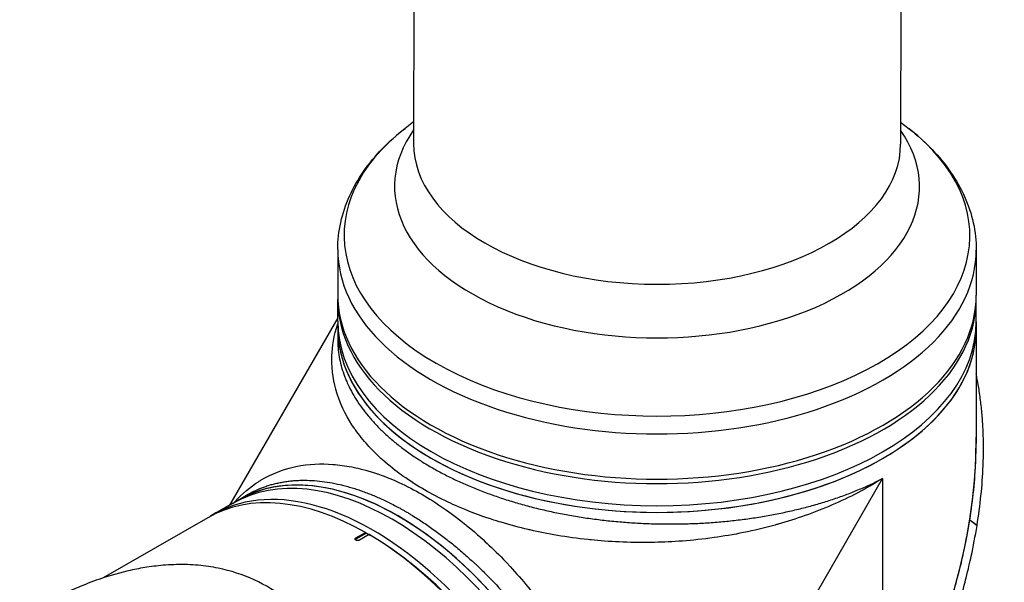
# Model space of a CAD drawing. Header units: millimetres. Extents: x 0 to 5219, y 0 to 2970.
# Tile 225 of 233: x 3326 to 3508, y 2020 to 2124. Entities that reach past the tile are written whole.
import ezdxf

# ---------------------------------------------------------------- set-up
doc = ezdxf.new("R2010")
doc.units = ezdxf.units.MM
doc.header["$LTSCALE"] = 0.2
doc.layers.add('01_Object Line', color=4, linetype='Continuous')

# ---------------------------------------------------------------- blocks, each defined once
blk = doc.blocks.new('A$Cc6976730')
for p, q in [((-71.68, 1080.29), (-71.93, 791.2)), ((18.3, 1049.51), (18.07, 791.12)), ((-71.93, 795.25), (-73.52, 794.01)), ((18.07, 795.17), (19.66, 793.93)), ((-85.95, 771.63), (-85.96, 763.27)), ((32.05, 771.53), (32.04, 763.17)), ((-85.96, 758.37), (-85.96, 762.46)), ((32.04, 758.27), (32.04, 762.35)), ((-85.96, 758.98), (-105.96, 724.39)), ((-85.96, 758.37), (-85.96, 757.15)), ((-85.96, 757.15), (-85.96, 755.02)), ((32.04, 757.04), (32.02, 735.8)), ((32.04, 758.27), (32.04, 757.04)), ((-85.96, 755.02), (-85.96, 755.02)), ((-65.79, 729.85), (-65.79, 729.85)), ((-29.98, 651.95), (14.75, 729.33)), ((14.75, 729.33), (14.71, 677.7)), ((-104.34, 725.33), (-102.49, 726.39)), ((-105.4, 724.72), (-108.93, 722.68)), ((-105.4, 724.72), (-104.34, 725.33)), ((-44.16, 722.72), (-44.16, 722.72)), ((-109.99, 722.07), (-129.31, 710.94)), ((30.85, 721.65), (30.84, 721.63)), ((32.19, 720.64), (30.84, 721.63)), ((30.85, 721.65), (32.2, 720.65)), ((32.19, 720.64), (32.2, 720.65)), ((-82.62, 718.33), (-80.85, 719.35)), ((-80.64, 719.23), (-82.62, 718.09)), ((-80.14, 718.94), (-81.91, 717.92)), ((-80.85, 719.35), (-80.64, 719.23)), ((-80.06, 718.89), (-80.2, 718.97)), ((-79.93, 718.82), (-80.14, 718.94)), ((-82.62, 718.33), (-82.62, 718.09)), ((-43.98, 718.58), (-43.98, 718.58))]:
    blk.add_line(p, q)
for centre, major_axis, ratio, start_param, end_param in [((-26.95, 774.21), (57.83, -0.05), 0.576758, 2.507531, 6.917247), ((-26.94, 783.28), (-48.51, 0.04), 0.576758, 5.900477, 9.807487), ((-26.93, 791.16), (45, -0.04), 0.576758, 3.141593, 6.283185), ((-26.95, 771.58), (-59, 0.05), 0.576758, 0, 3.141593), ((-26.96, 762.4), (59, -0.05), 0.576758, 3.129589, 6.295189), ((-26.96, 763.22), (-59, 0.05), 0.576758, 0, 3.141593), ((-26.96, 758.32), (59, -0.05), 0.576758, 3.141593, 6.283185), ((-26.96, 757.09), (59, -0.05), 0.576758, 3.141593, 6.283185), ((-26.96, 758.32), (59, -0.05), 0.576758, 3.141593, 6.283185), ((-26.96, 757.09), (-59, 0.05), 0.576758, 0, 3.141593), ((-27.01, 701.79), (-41.78, -72.22), 0.57735, 1.571309, 2.356195), ((-75.94, 673.59), (-29.45, 51.12), 0.577941, 3.141593, 6.283185), ((-74.88, 674.21), (29.45, -51.12), 0.577941, 0, 3.141593), ((-74.88, 674.21), (-29.45, 51.12), 0.577941, 3.141593, 6.283185), ((-72.54, 733.3), (2.1, 0), 0.576758, 1.959837, 1.959899), ((-72.54, 733.3), (-2.1, 0), 0.576758, 2.588553, 2.588639), ((-75.94, 673.59), (-29.45, 51.12), 0.577941, 3.141593, 6.283185), ((-79.48, 671.56), (-29.45, 51.12), 0.577941, 3.123642, 6.301136), ((12.56, 727.23), (2.1, 0), 0.576758, 1.261022, 1.261242), ((-80.54, 670.95), (-29.45, 51.12), 0.577941, 5.506775, 6.283185), ((12.56, 727.23), (-2.1, 0), 0.576758, 0.284237, 0.285523), ((-43.69, 723.3), (1.5, 0), 0.576758, 5.159684, 5.160291), ((-56.76, 721.65), (2.1, 0), 0.576758, 2.707578, 2.708913), ((-56.76, 721.65), (-2.1, 0), 0.576758, 2.572203, 2.572252), ((-37.89, 722.4), (1.5, 0), 0.576758, 3.759345, 3.759382), ((-26.97, 752.6), (55, -0.05), 0.576758, 4.756969, 4.757065), ((-80.54, 670.95), (29.45, -51.12), 0.577941, 0, 2.348233), ((-80.19, 671.15), (-29.21, 50.69), 0.577941, 3.928529, 5.496249), ((-82.26, 717.88), (-0.5, 0), 0.576758, 5.498299, 5.844699), ((-27.01, 701.79), (30.1, 52.02), 0.57735, 1.60902, 1.609021), ((-50.78, 710.44), (-1.05, 1.82), 0.577941, 0.970175, 0.97067)]:
    blk.add_ellipse(centre, major_axis=major_axis, ratio=ratio, start_param=start_param, end_param=end_param)
for points, knots in [([(-85.95, 771.63), (-85.95, 773.32), (-85.76, 775), (-85.03, 778.3), (-84.48, 779.93), (-83.07, 783.07), (-82.2, 784.59), (-80.17, 787.5), (-79.02, 788.9), (-76.45, 791.55), (-75.04, 792.82), (-73.52, 794.01)], [5.4982989, 5.4982989, 5.4982989, 5.4982989, 5.6251112, 5.6251112, 5.7519234, 5.7519234, 5.8787357, 5.8787357, 6.0055479, 6.0055479, 6.1323602, 6.1323602, 6.1323602, 6.1323602]), ([(19.66, 793.93), (21.18, 792.73), (22.59, 791.47), (25.15, 788.8), (26.3, 787.41), (28.32, 784.49), (29.19, 782.97), (30.6, 779.82), (31.14, 778.2), (31.87, 774.89), (32.05, 773.21), (32.05, 771.53)], [1.722645, 1.722645, 1.722645, 1.722645, 1.8494572, 1.8494572, 1.9762695, 1.9762695, 2.1030817, 2.1030817, 2.229894, 2.229894, 2.3567062, 2.3567062, 2.3567062, 2.3567062]), ([(14.75, 729.33), (11.75, 727.43), (8.6, 725.8), (5.42, 724.42), (2.08, 722.97), (-1.28, 721.8), (-4.57, 720.87), (-4.75, 720.82), (-4.93, 720.77), (-5.11, 720.72), (-9.09, 719.62), (-12.9, 718.88), (-16.41, 718.39), (-20.5, 717.82), (-24.18, 717.58), (-27.38, 717.51), (-27.61, 717.51), (-27.83, 717.5), (-28.06, 717.5), (-32.21, 717.43), (-35.91, 717.64), (-39.13, 717.96), (-39.31, 717.98), (-39.48, 718), (-39.65, 718.02), (-43.64, 718.44), (-47.22, 719.07), (-50.39, 719.8), (-50.51, 719.83), (-50.64, 719.86), (-50.76, 719.89), (-52.42, 720.27), (-54.09, 720.72), (-55.76, 721.22), (-56.66, 721.49), (-58.4, 722.02), (-60.82, 722.94), (-60.88, 722.96), (-60.93, 722.98), (-60.98, 723), (-62.99, 723.77), (-64.48, 724.44), (-65.54, 724.94), (-67.18, 725.71), (-68.63, 726.48), (-69.92, 727.22), (-71.22, 727.97), (-72.56, 728.82), (-73.9, 729.76), (-74.76, 730.37), (-75.92, 731.23), (-77.26, 732.4), (-77.31, 732.44), (-77.35, 732.48), (-77.4, 732.52), (-78.99, 733.91), (-79.91, 734.93), (-80.41, 735.47), (-81.26, 736.42), (-82.02, 737.37), (-82.69, 738.32), (-82.75, 738.4), (-82.81, 738.48), (-82.86, 738.56), (-84.13, 740.39), (-85.24, 742.47), (-86.01, 744.78), (-86.05, 744.9), (-86.08, 745.02), (-86.12, 745.14), (-86.7, 747), (-87.1, 749.14), (-87.06, 751.56), (-87.06, 751.7), (-87.05, 751.84), (-87.05, 751.98), (-86.98, 753.72), (-86.69, 755.71), (-85.96, 757.92)], [0, 0, 0, 0, 0.0610325, 0.0610325, 0.0610325, 0.125, 0.125, 0.125, 0.1275195, 0.1275195, 0.1275195, 0.1840301, 0.1840301, 0.1840301, 0.25, 0.25, 0.25, 0.2532003, 0.2532003, 0.2532003, 0.3125, 0.3125, 0.3125, 0.315088, 0.315088, 0.315088, 0.375, 0.375, 0.375, 0.3771886, 0.3771886, 0.3771886, 0.40625, 0.40625, 0.40625, 0.4375, 0.4375, 0.4375, 0.4383069, 0.4383069, 0.4383069, 0.46875, 0.46875, 0.46875, 0.5, 0.5, 0.5, 0.53125, 0.53125, 0.53125, 0.5614637, 0.5614637, 0.5614637, 0.5625, 0.5625, 0.5625, 0.59375, 0.59375, 0.59375, 0.6225557, 0.6225557, 0.6225557, 0.625, 0.625, 0.625, 0.6844623, 0.6844623, 0.6844623, 0.6875, 0.6875, 0.6875, 0.7466289, 0.7466289, 0.7466289, 0.75, 0.75, 0.75, 0.8110288, 0.8110288, 0.8110288, 0.8110288]), ([(-85.96, 755.02), (-85.96, 754.48), (-85.94, 753.95), (-85.9, 753.42), (-85.85, 752.88), (-85.78, 752.35), (-85.69, 751.82), (-85.59, 751.28), (-85.48, 750.75), (-85.34, 750.22), (-85.2, 749.68), (-85.03, 749.15), (-84.84, 748.62), (-84.75, 748.35), (-84.65, 748.08), (-84.54, 747.82), (-84.44, 747.55), (-84.33, 747.29), (-84.21, 747.02), (-83.97, 746.49), (-83.72, 745.96), (-83.44, 745.44), (-83.16, 744.92), (-82.86, 744.41), (-82.53, 743.9), (-82.21, 743.38), (-81.86, 742.88), (-81.5, 742.37), (-81.13, 741.87), (-80.74, 741.37), (-80.33, 740.88), (-79.92, 740.39), (-79.49, 739.9), (-79.04, 739.41), (-78.58, 738.93), (-78.11, 738.45), (-77.61, 737.98), (-77.11, 737.5), (-76.59, 737.03), (-76.05, 736.57), (-75.51, 736.11), (-74.96, 735.65), (-74.38, 735.21), (-73.8, 734.76), (-73.21, 734.32), (-72.59, 733.89), (-71.98, 733.46), (-71.35, 733.04), (-70.69, 732.63), (-70.37, 732.42), (-70.04, 732.22), (-69.7, 732.01), (-69.37, 731.81), (-69.03, 731.61), (-68.68, 731.41), (-68.34, 731.21), (-67.99, 731.02), (-67.64, 730.82), (-67.29, 730.63), (-66.93, 730.44), (-66.57, 730.25), (-65.86, 729.87), (-65.13, 729.51), (-64.38, 729.15), (-63.64, 728.8), (-62.88, 728.45), (-62.11, 728.12), (-61.34, 727.78), (-60.55, 727.46), (-59.75, 727.15), (-58.95, 726.83), (-58.14, 726.53), (-57.31, 726.24), (-56.49, 725.95), (-55.65, 725.67), (-54.8, 725.39), (-54.37, 725.26), (-53.94, 725.13), (-53.5, 725), (-53.07, 724.87), (-52.63, 724.74), (-52.19, 724.61), (-51.31, 724.36), (-50.43, 724.13), (-49.53, 723.9), (-48.64, 723.68), (-47.74, 723.47), (-46.83, 723.27), (-45.93, 723.07), (-45.02, 722.89), (-44.1, 722.71), (-43.18, 722.54), (-42.25, 722.38), (-41.32, 722.23), (-40.39, 722.08), (-39.45, 721.94), (-38.5, 721.82), (-37.56, 721.69), (-36.61, 721.58), (-35.65, 721.48), (-35.17, 721.43), (-34.69, 721.38), (-34.21, 721.34), (-33.72, 721.3), (-33.24, 721.26), (-32.76, 721.22), (-31.79, 721.15), (-30.82, 721.09), (-29.86, 721.04), (-28.89, 720.99), (-27.93, 720.96), (-26.97, 720.94), (-25.04, 720.89), (-23.13, 720.9), (-21.21, 720.96), (-20.26, 720.99), (-19.31, 721.03), (-18.36, 721.08), (-17.4, 721.14), (-16.45, 721.21), (-15.49, 721.29), (-15.02, 721.33), (-14.55, 721.37), (-14.07, 721.42), (-13.6, 721.46), (-13.12, 721.51), (-12.65, 721.57), (-11.71, 721.67), (-10.77, 721.79), (-9.85, 721.92), (-8.93, 722.05), (-8.01, 722.2), (-7.11, 722.35), (-6.2, 722.51), (-5.31, 722.67), (-4.42, 722.85), (-3.53, 723.03), (-2.66, 723.22), (-1.79, 723.42), (-0.92, 723.62), (-0.06, 723.83), (0.79, 724.06), (1.64, 724.28), (2.48, 724.52), (3.32, 724.77), (4.15, 725.02), (4.97, 725.28), (5.78, 725.56), (6.59, 725.83), (7.38, 726.11), (8.16, 726.4), (8.93, 726.7), (9.7, 727), (10.45, 727.32), (10.82, 727.47), (11.19, 727.63), (11.56, 727.79), (11.92, 727.96), (12.29, 728.12), (12.64, 728.29), (13, 728.46), (13.36, 728.63), (13.71, 728.8), (13.89, 728.89), (14.06, 728.98), (14.24, 729.06), (14.32, 729.11), (14.41, 729.15), (14.5, 729.2), (14.58, 729.24), (14.66, 729.28), (14.74, 729.32), (14.74, 729.32), (14.74, 729.32), (14.75, 729.33), (14.75, 729.33), (14.75, 729.33), (14.75, 729.33)], [0.0460511, 0.0460511, 0.0460511, 0.0460511, 0.0489257, 0.0489257, 0.0489257, 0.0518054, 0.0518054, 0.0518054, 0.054687, 0.054687, 0.054687, 0.0575686, 0.0575686, 0.0575686, 0.0590094, 0.0590094, 0.0590094, 0.0604502, 0.0604502, 0.0604502, 0.0633318, 0.0633318, 0.0633318, 0.0662134, 0.0662134, 0.0662134, 0.0690951, 0.0690951, 0.0690951, 0.0719767, 0.0719767, 0.0719767, 0.0748582, 0.0748582, 0.0748582, 0.0777399, 0.0777399, 0.0777399, 0.0806215, 0.0806215, 0.0806215, 0.0835031, 0.0835031, 0.0835031, 0.0863847, 0.0863847, 0.0863847, 0.0892664, 0.0892664, 0.0892664, 0.0907048, 0.0907048, 0.0907048, 0.092148, 0.092148, 0.092148, 0.0935873, 0.0935873, 0.0935873, 0.0950296, 0.0950296, 0.0950296, 0.0979112, 0.0979112, 0.0979112, 0.1007928, 0.1007928, 0.1007928, 0.1036744, 0.1036744, 0.1036744, 0.106556, 0.106556, 0.106556, 0.1094377, 0.1094377, 0.1094377, 0.1108785, 0.1108785, 0.1108785, 0.1123193, 0.1123193, 0.1123193, 0.1152009, 0.1152009, 0.1152009, 0.1180825, 0.1180825, 0.1180825, 0.1209641, 0.1209641, 0.1209641, 0.1238457, 0.1238457, 0.1238457, 0.1267273, 0.1267273, 0.1267273, 0.129609, 0.129609, 0.129609, 0.1310498, 0.1310498, 0.1310498, 0.1324906, 0.1324906, 0.1324906, 0.1353722, 0.1353722, 0.1353722, 0.1382538, 0.1382538, 0.1382538, 0.144017, 0.144017, 0.144017, 0.1468934, 0.1468934, 0.1468934, 0.1497803, 0.1497803, 0.1497803, 0.1512145, 0.1512145, 0.1512145, 0.1526619, 0.1526619, 0.1526619, 0.1555435, 0.1555435, 0.1555435, 0.1584251, 0.1584251, 0.1584251, 0.1613067, 0.1613067, 0.1613067, 0.1641883, 0.1641883, 0.1641883, 0.1670699, 0.1670699, 0.1670699, 0.1699516, 0.1699516, 0.1699516, 0.1728332, 0.1728332, 0.1728332, 0.1757148, 0.1757148, 0.1757148, 0.1785964, 0.1785964, 0.1785964, 0.1800372, 0.1800372, 0.1800372, 0.181478, 0.181478, 0.181478, 0.1829188, 0.1829188, 0.1829188, 0.1836392, 0.1836392, 0.1836392, 0.1839994, 0.1839994, 0.1839994, 0.1843361, 0.1843361, 0.1843361, 0.1843479, 0.1843479, 0.1843479, 0.1843596, 0.1843596, 0.1843596, 0.1843596]), ([(32.2, 720.65), (32.79, 724.33), (33.17, 728.01), (33.32, 731.66), (33.36, 732.58), (33.38, 733.49), (33.38, 734.39), (33.39, 735.3), (33.38, 736.2), (33.35, 737.11), (33.34, 737.56), (33.32, 738.01), (33.3, 738.45), (33.28, 738.9), (33.26, 739.35), (33.23, 739.79), (33.2, 740.24), (33.16, 740.69), (33.13, 741.13), (33.09, 741.57), (33.04, 742.02), (33, 742.46), (32.9, 743.34), (32.79, 744.22), (32.66, 745.09), (32.54, 745.96), (32.39, 746.82), (32.22, 747.68), (32.16, 747.99), (32.1, 748.31), (32.03, 748.63)], [0, 0, 0, 0, 0.25, 0.25, 0.25, 0.3125, 0.3125, 0.3125, 0.375, 0.375, 0.375, 0.40625, 0.40625, 0.40625, 0.4375, 0.4375, 0.4375, 0.46875, 0.46875, 0.46875, 0.5, 0.5, 0.5, 0.5625, 0.5625, 0.5625, 0.625, 0.625, 0.625, 0.6482238, 0.6482238, 0.6482238, 0.6482238]), ([(30.85, 721.65), (31.43, 725.34), (31.82, 729.04), (31.97, 732.71), (32, 733.62), (32.02, 734.54), (32.03, 735.45), (32.03, 735.96), (32.03, 736.46), (32.02, 736.97)], [-1, -1, -1, -1, -0.75, -0.75, -0.75, -0.6875, -0.6875, -0.6875, -0.6526362, -0.6526362, -0.6526362, -0.6526362]), ([(-105.03, 724.93), (-103.54, 726.59), (-102.03, 727.8), (-100.6, 728.72), (-100.43, 728.83), (-100.25, 728.94), (-100.08, 729.04), (-98.06, 730.25), (-96.07, 730.97), (-94.21, 731.41), (-94.03, 731.45), (-93.85, 731.49), (-93.67, 731.53), (-91.33, 732.01), (-89.03, 732.09), (-86.85, 731.93), (-86.7, 731.92), (-86.56, 731.91), (-86.41, 731.89), (-85.29, 731.79), (-84.12, 731.62), (-82.92, 731.36), (-82.14, 731.2), (-80.79, 730.9), (-78.82, 730.24), (-78.73, 730.21), (-78.65, 730.18), (-78.56, 730.15), (-76.89, 729.58), (-75.58, 729.01), (-74.64, 728.58), (-73.14, 727.89), (-71.73, 727.15), (-70.42, 726.39), (-69.11, 725.64), (-67.7, 724.75), (-66.2, 723.71), (-65.26, 723.05), (-63.94, 722.1), (-62.28, 720.75), (-62.21, 720.7), (-62.14, 720.64), (-62.07, 720.58), (-60.09, 718.97), (-58.76, 717.71), (-58.02, 717.02), (-56.79, 715.86), (-55.61, 714.67), (-54.48, 713.46), (-54.34, 713.31), (-54.21, 713.17), (-54.08, 713.03), (-51.91, 710.68), (-49.62, 707.95), (-47.31, 704.76), (-47.15, 704.55), (-47, 704.33), (-46.84, 704.11), (-45, 701.53), (-43.03, 698.5), (-41.08, 694.98), (-40.92, 694.69), (-40.76, 694.4), (-40.6, 694.1), (-39.1, 691.33), (-37.52, 688.12), (-36.04, 684.43), (-34.71, 681.13), (-33.45, 677.46), (-32.42, 673.47), (-31.54, 670.03), (-30.82, 666.34), (-30.38, 662.5), (-29.99, 659.07), (-29.83, 655.52), (-29.98, 651.95)], [0.181709, 0.181709, 0.181709, 0.181709, 0.25, 0.25, 0.25, 0.2549863, 0.2549863, 0.2549863, 0.3125, 0.3125, 0.3125, 0.3170092, 0.3170092, 0.3170092, 0.375, 0.375, 0.375, 0.3786541, 0.3786541, 0.3786541, 0.40625, 0.40625, 0.40625, 0.4375, 0.4375, 0.4375, 0.4390424, 0.4390424, 0.4390424, 0.46875, 0.46875, 0.46875, 0.5, 0.5, 0.5, 0.53125, 0.53125, 0.53125, 0.5612496, 0.5612496, 0.5612496, 0.5625, 0.5625, 0.5625, 0.59375, 0.59375, 0.59375, 0.621688, 0.621688, 0.621688, 0.625, 0.625, 0.625, 0.6835073, 0.6835073, 0.6835073, 0.6875, 0.6875, 0.6875, 0.7452724, 0.7452724, 0.7452724, 0.75, 0.75, 0.75, 0.8245188, 0.8245188, 0.8245188, 0.891197, 0.891197, 0.891197, 0.9486937, 0.9486937, 0.9486937, 1, 1, 1, 1]), ([(-102.49, 726.39), (-102.04, 726.65), (-101.1, 727.14), (-99.87, 727.65), (-98.84, 728), (-98.05, 728.24), (-97.24, 728.44), (-96.42, 728.61), (-95.71, 728.73), (-95.14, 728.81), (-94.57, 728.88), (-93.84, 728.94), (-92.66, 729), (-91.17, 728.99), (-89.33, 728.86), (-87.45, 728.6), (-85.86, 728.27), (-84.56, 727.95), (-83.73, 727.72), (-83.07, 727.52), (-82.57, 727.37), (-82.07, 727.2), (-81.4, 726.97), (-80.56, 726.66), (-79.22, 726.13), (-77.86, 725.54), (-76.5, 724.88), (-75.48, 724.36), (-74.62, 723.9), (-73.93, 723.52), (-73.42, 723.23), (-72.9, 722.93), (-72.21, 722.51), (-71.36, 721.98), (-70.33, 721.32), (-68.97, 720.4), (-67.28, 719.19), (-65.6, 717.9), (-64.26, 716.81), (-63.26, 715.97), (-62.26, 715.1), (-61.43, 714.36), (-60.77, 713.75), (-60.28, 713.29), (-59.78, 712.82), (-59.13, 712.18), (-58.31, 711.38), (-57.35, 710.4), (-56.39, 709.39), (-55.14, 708.03), (-53.59, 706.29), (-52.09, 704.49), (-50.91, 703.01), (-50.03, 701.88), (-49.17, 700.74), (-48.32, 699.58), (-47.48, 698.4), (-46.65, 697.2), (-45.84, 695.99), (-44.78, 694.37), (-43.5, 692.33), (-42.04, 689.85), (-40.65, 687.33), (-39.55, 685.21), (-38.71, 683.5), (-38.09, 682.21), (-37.59, 681.12), (-37.2, 680.25), (-36.82, 679.38), (-36.36, 678.3), (-35.65, 676.56), (-34.82, 674.4), (-33.91, 671.82), (-33.09, 669.26), (-32.48, 667.13), (-32.04, 665.43), (-31.78, 664.37), (-31.59, 663.52), (-31.45, 662.89), (-31.31, 662.26), (-31.14, 661.42), (-30.94, 660.38), (-30.73, 659.14), (-30.54, 657.91), (-30.38, 656.7), (-30.26, 655.69), (-30.18, 654.9), (-30.13, 654.3), (-30.08, 653.71), (-30.05, 653.22), (-30.02, 652.83), (-30.01, 652.58), (-30, 652.39), (-29.99, 652.24), (-29.99, 652.12), (-29.98, 652.04), (-29.98, 651.99), (-29.98, 651.96), (-29.98, 651.95)], [0.0507983, 0.0507983, 0.0507983, 0.0507983, 0.0538986, 0.0570729, 0.0586601, 0.0602472, 0.0618344, 0.0634215, 0.0650087, 0.0658022, 0.0665958, 0.068183, 0.0697701, 0.0729444, 0.0761187, 0.079293, 0.0824673, 0.0840544, 0.0856416, 0.0864352, 0.0872287, 0.0880223, 0.0888159, 0.090403, 0.0919902, 0.0951645, 0.0967516, 0.0983388, 0.0999259, 0.1007195, 0.1015131, 0.1023066, 0.1031002, 0.1046874, 0.1062745, 0.1078617, 0.111036, 0.1142102, 0.1157974, 0.1173845, 0.1189717, 0.1205588, 0.1213524, 0.122146, 0.1229396, 0.1237331, 0.1253203, 0.1269074, 0.1284946, 0.1300817, 0.133256, 0.1364303, 0.1380175, 0.1396046, 0.1411918, 0.1427789, 0.144366, 0.1459532, 0.1475403, 0.1491275, 0.1523018, 0.1554761, 0.1586504, 0.1618247, 0.1634118, 0.164999, 0.1665861, 0.1673797, 0.1681733, 0.1697604, 0.1713476, 0.1745219, 0.1776961, 0.1808704, 0.1840447, 0.1856319, 0.187219, 0.1880126, 0.1888062, 0.1895998, 0.1903933, 0.1919805, 0.1935676, 0.1951548, 0.1967419, 0.1983291, 0.1991226, 0.1999162, 0.2007098, 0.2015034, 0.2019001, 0.2022969, 0.2024953, 0.2026937, 0.2028921, 0.2029913, 0.2030409, 0.2030905, 0.2030905, 0.2030905, 0.2030905]), ([(-13.79, 641.12), (-12.41, 642.24), (-10.95, 643.48), (-9.41, 644.87), (-8.18, 645.99), (-6.77, 647.31), (-5.21, 648.87), (-5.03, 649.05), (-4.63, 649.45), (-4.03, 650.07), (-3.78, 650.33), (-3.49, 650.62), (-3.18, 650.95), (-2.35, 651.82), (-1.69, 652.54), (-1.19, 653.09), (-0.15, 654.23), (1.14, 655.69), (2.66, 657.52), (3.39, 658.4), (4.1, 659.29), (4.8, 660.18), (5.31, 660.83), (5.82, 661.48), (6.31, 662.13), (7.5, 663.7), (8.65, 665.29), (9.77, 666.91), (10.18, 667.49), (10.66, 668.19), (11.2, 669), (11.84, 669.96), (12.31, 670.7), (12.63, 671.19), (12.83, 671.5), (12.97, 671.71), (13.04, 671.83), (13.57, 672.66), (14.09, 673.5), (14.6, 674.35), (15.28, 675.48), (15.78, 676.33), (16.1, 676.89), (16.12, 676.92), (16.14, 676.95), (16.15, 676.97), (17.12, 678.65), (18.05, 680.34), (18.96, 682.07), (19.11, 682.36), (19.26, 682.64), (19.4, 682.91), (20.24, 684.54), (20.97, 686.03), (21.6, 687.36), (21.77, 687.71), (22.05, 688.31), (22.44, 689.16), (22.56, 689.43), (22.69, 689.72), (22.83, 690.04), (23.34, 691.16), (23.72, 692.06), (24.01, 692.74), (24.86, 694.74), (25.57, 696.57), (26.18, 698.21), (26.55, 699.2), (26.93, 700.26), (27.33, 701.41), (27.58, 702.15), (27.84, 702.93), (28.1, 703.74), (28.4, 704.67), (28.69, 705.61), (28.96, 706.54), (29.24, 707.47), (29.5, 708.4), (29.76, 709.34), (29.91, 709.91), (30.05, 710.45), (30.18, 710.97), (30.57, 712.5), (30.88, 713.84), (31.13, 714.98), (31.51, 716.78), (31.87, 718.66), (32.19, 720.64)], [-1, -1, -1, -1, -0.9375, -0.9375, -0.9375, -0.875, -0.875, -0.875, -0.8528979, -0.8528979, -0.8528979, -0.84375, -0.84375, -0.84375, -0.8125, -0.8125, -0.8125, -0.75, -0.75, -0.75, -0.7138981, -0.7138981, -0.7138981, -0.6875, -0.6875, -0.6875, -0.625, -0.625, -0.625, -0.5982143, -0.5982143, -0.5982143, -0.5763525, -0.5763525, -0.5763525, -0.5625, -0.5625, -0.5625, -0.53125, -0.53125, -0.53125, -0.5, -0.5, -0.5, -0.4990096, -0.4990096, -0.4990096, -0.4375, -0.4375, -0.4375, -0.4283694, -0.4283694, -0.4283694, -0.375, -0.375, -0.375, -0.3512462, -0.3512462, -0.3512462, -0.34375, -0.34375, -0.34375, -0.3125, -0.3125, -0.3125, -0.25, -0.25, -0.25, -0.2121786, -0.2121786, -0.2121786, -0.1875, -0.1875, -0.1875, -0.15625, -0.15625, -0.15625, -0.125, -0.125, -0.125, -0.1091039, -0.1091039, -0.1091039, -0.0625, -0.0625, -0.0625, 0, 0, 0, 0]), ([(16.07, 680.11), (16.58, 681.04), (17.08, 681.97), (17.57, 682.9), (18.49, 684.65), (19.38, 686.42), (20.22, 688.21), (21.91, 691.78), (23.45, 695.42), (24.82, 699.11), (26.18, 702.79), (27.39, 706.53), (28.4, 710.29), (28.91, 712.17), (29.37, 714.05), (29.78, 715.95), (30.18, 717.84), (30.54, 719.73), (30.84, 721.63)], [-0.4708044, -0.4708044, -0.4708044, -0.4708044, -0.4375, -0.4375, -0.4375, -0.375, -0.375, -0.375, -0.25, -0.25, -0.25, -0.125, -0.125, -0.125, -0.0625, -0.0625, -0.0625, 0, 0, 0, 0]), ([(-81.91, 717.92), (-81.95, 717.9), (-82, 717.88), (-82.05, 717.86), (-82.1, 717.85), (-82.15, 717.84), (-82.21, 717.84), (-82.26, 717.84), (-82.32, 717.84), (-82.38, 717.84), (-82.43, 717.85), (-82.48, 717.87), (-82.53, 717.88), (-82.56, 717.89), (-82.59, 717.91), (-82.62, 717.92), (-82.66, 717.95), (-82.69, 717.97), (-82.71, 718), (-82.74, 718.03), (-82.76, 718.06), (-82.76, 718.09), (-82.77, 718.13), (-82.76, 718.16), (-82.75, 718.19), (-82.74, 718.22), (-82.72, 718.25), (-82.69, 718.28), (-82.67, 718.3), (-82.64, 718.31), (-82.62, 718.33)], [0, 0, 0, 0, 0.107468, 0.107468, 0.107468, 0.214935, 0.214935, 0.214935, 0.322405, 0.322405, 0.322405, 0.429877, 0.429877, 0.429877, 0.5, 0.5, 0.5, 0.607468, 0.607468, 0.607468, 0.714935, 0.714935, 0.714935, 0.822405, 0.822405, 0.822405, 0.929877, 0.929877, 0.929877, 1, 1, 1, 1]), ([(-128.46, 584.31), (-128.45, 584.32), (-128.25, 584.45), (-128.15, 584.51), (-128.07, 584.57), (-127.83, 584.72), (-127.67, 584.82), (-127.19, 585.13), (-126.87, 585.34), (-125.93, 585.98), (-125.3, 586.41), (-123.43, 587.74), (-122.2, 588.66), (-120.7, 589.84), (-120.4, 590.08), (-119.72, 590.62), (-119.34, 590.93), (-118.27, 591.81), (-117.57, 592.41), (-116.74, 593.13), (-116.6, 593.25), (-116.34, 593.48), (-116.22, 593.59), (-114.79, 594.85), (-113.51, 596.05), (-111.53, 597.98), (-110.82, 598.69), (-109.31, 600.23), (-108.52, 601.07), (-105.65, 604.18), (-103.63, 606.52), (-101.06, 609.75), (-100.43, 610.56), (-99.71, 611.5), (-99.62, 611.62), (-99.46, 611.83), (-99.39, 611.92), (-99.24, 612.12), (-99.17, 612.22), (-98.99, 612.45), (-98.9, 612.58), (-98.73, 612.81), (-98.66, 612.9), (-98.49, 613.14), (-98.38, 613.28), (-98.2, 613.54), (-98.11, 613.66), (-97.59, 614.4), (-97.17, 615.02), (-96.21, 616.47), (-95.69, 617.3), (-94.68, 618.99), (-94.18, 619.85), (-93.41, 621.28), (-93.11, 621.85), (-92.76, 622.54), (-92.69, 622.67), (-92.51, 623.04), (-92.39, 623.28), (-91.99, 624.09), (-91.72, 624.68), (-91.31, 625.59), (-91.16, 625.91), (-90.98, 626.34), (-90.93, 626.45), (-90.85, 626.62), (-90.83, 626.68), (-90.75, 626.87), (-90.69, 627), (-90.56, 627.32), (-90.47, 627.53), (-90.28, 627.98), (-90.18, 628.23), (-89.98, 628.71), (-89.89, 628.95), (-89.76, 629.26), (-89.73, 629.34), (-89.62, 629.62), (-89.54, 629.83), (-89.33, 630.34), (-89.22, 630.64), (-89.02, 631.15), (-88.93, 631.37), (-88.77, 631.81), (-88.68, 632.03), (-88.47, 632.6), (-88.34, 632.94), (-88.12, 633.55), (-88.03, 633.8), (-87.87, 634.24), (-87.8, 634.43), (-87.7, 634.72), (-87.67, 634.82), (-87.54, 635.19), (-87.44, 635.47), (-86.92, 637), (-86.51, 638.25), (-85.7, 640.88), (-85.3, 642.25), (-84.78, 644.16), (-84.63, 644.69), (-84.43, 645.49), (-84.36, 645.75), (-84.14, 646.63), (-83.99, 647.25), (-83.7, 648.51), (-83.56, 649.16), (-83.12, 651.2), (-82.84, 652.6), (-82.4, 655.15), (-82.22, 656.31), (-81.87, 658.81), (-81.7, 660.16), (-81.47, 662.6), (-81.38, 663.69), (-81.05, 668.95), (-81.09, 673.1), (-81.56, 678.01), (-81.66, 678.87), (-81.89, 680.57), (-82.02, 681.4), (-82.73, 685.41), (-83.55, 688.49), (-85.13, 692.73), (-85.68, 694.01), (-86.87, 696.43), (-87.5, 697.58), (-89.53, 700.84), (-91.07, 702.8), (-93.65, 705.41), (-94.54, 706.21), (-97.3, 708.4), (-99.28, 709.62), (-103.51, 711.56), (-105.72, 712.27), (-108.63, 712.86), (-109.24, 712.97), (-110.48, 713.15), (-111.11, 713.22), (-112.39, 713.33), (-113.04, 713.37), (-115.04, 713.44), (-116.4, 713.41), (-118.92, 713.22), (-120.08, 713.09), (-122.26, 712.75), (-123.27, 712.56), (-126.07, 711.93), (-127.84, 711.43), (-130.93, 710.4), (-132.24, 709.9), (-134.53, 708.95), (-135.51, 708.52), (-137.2, 707.72), (-137.93, 707.36), (-138.91, 706.86), (-139.18, 706.72), (-139.69, 706.45), (-139.92, 706.32), (-140.57, 705.97), (-140.97, 705.75), (-141.99, 705.17), (-142.6, 704.81), (-143.51, 704.27), (-143.81, 704.08), (-144.26, 703.8), (-144.41, 703.71), (-144.6, 703.59), (-144.66, 703.55), (-144.73, 703.51)], [-6.229962, -6.229962, -6.229962, -6.229962, -6.227864, -6.227864, -6.219552, -6.219552, -6.202929, -6.202929, -6.16968, -6.16968, -6.103208, -6.103208, -5.970065, -5.970065, -5.937453, -5.937453, -5.895346, -5.895346, -5.816119, -5.816119, -5.800362, -5.800362, -5.786281, -5.786281, -5.635887, -5.635887, -5.550128, -5.550128, -5.451964, -5.451964, -5.19041, -5.19041, -5.103809, -5.103809, -5.091041, -5.091041, -5.081268, -5.081268, -5.070806, -5.070806, -5.057101, -5.057101, -5.047416, -5.047416, -5.032993, -5.032993, -5.021064, -5.021064, -4.959513, -4.959513, -4.879662, -4.879662, -4.798866, -4.798866, -4.746913, -4.746913, -4.735039, -4.735039, -4.713278, -4.713278, -4.660559, -4.660559, -4.631405, -4.631405, -4.620962, -4.620962, -4.61581, -4.61581, -4.603824, -4.603824, -4.585775, -4.585775, -4.565126, -4.565126, -4.545061, -4.545061, -4.538129, -4.538129, -4.518662, -4.518662, -4.489931, -4.489931, -4.468034, -4.468034, -4.446173, -4.446173, -4.412022, -4.412022, -4.38742, -4.38742, -4.368644, -4.368644, -4.359076, -4.359076, -4.331844, -4.331844, -4.208918, -4.208918, -4.076245, -4.076245, -4.023995, -4.023995, -3.998904, -3.998904, -3.939656, -3.939656, -3.878964, -3.878964, -3.746371, -3.746371, -3.637173, -3.637173, -3.509455, -3.509455, -3.406658, -3.406658, -3.009825, -3.009825, -2.924337, -2.924337, -2.84138, -2.84138, -2.519502, -2.519502, -2.374871, -2.374871, -2.235834, -2.235834, -1.965462, -1.965462, -1.83333, -1.83333, -1.574796, -1.574796, -1.31765, -1.31765, -1.250405, -1.250405, -1.181884, -1.181884, -1.111813, -1.111813, -0.967968, -0.967968, -0.846322, -0.846322, -0.739809, -0.739809, -0.553416, -0.553416, -0.413606, -0.413606, -0.308754, -0.308754, -0.230175, -0.230175, -0.200698, -0.200698, -0.174921, -0.174921, -0.129811, -0.129811, -0.061984, -0.061984, -0.028133, -0.028133, -0.011208, -0.011208, -0.007174, -0.007174, -0.007174, -0.007174])]:
    blk.add_open_spline(points, degree=3, knots=knots)
blk.add_rational_spline([(-80.64, 719.23), (-80.28, 719.02), (-79.93, 718.82)], [1.02809038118, 1.02812767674, 1.02809038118], degree=2)

msp = doc.modelspace()

# ---------------------------------------------------------------- block references
at = {"layer": '01_Object Line'}
msp.add_blockref('A$Cc6976730', (3470.513, 1309.589), dxfattribs=at)

doc.saveas('drawing.dxf')
